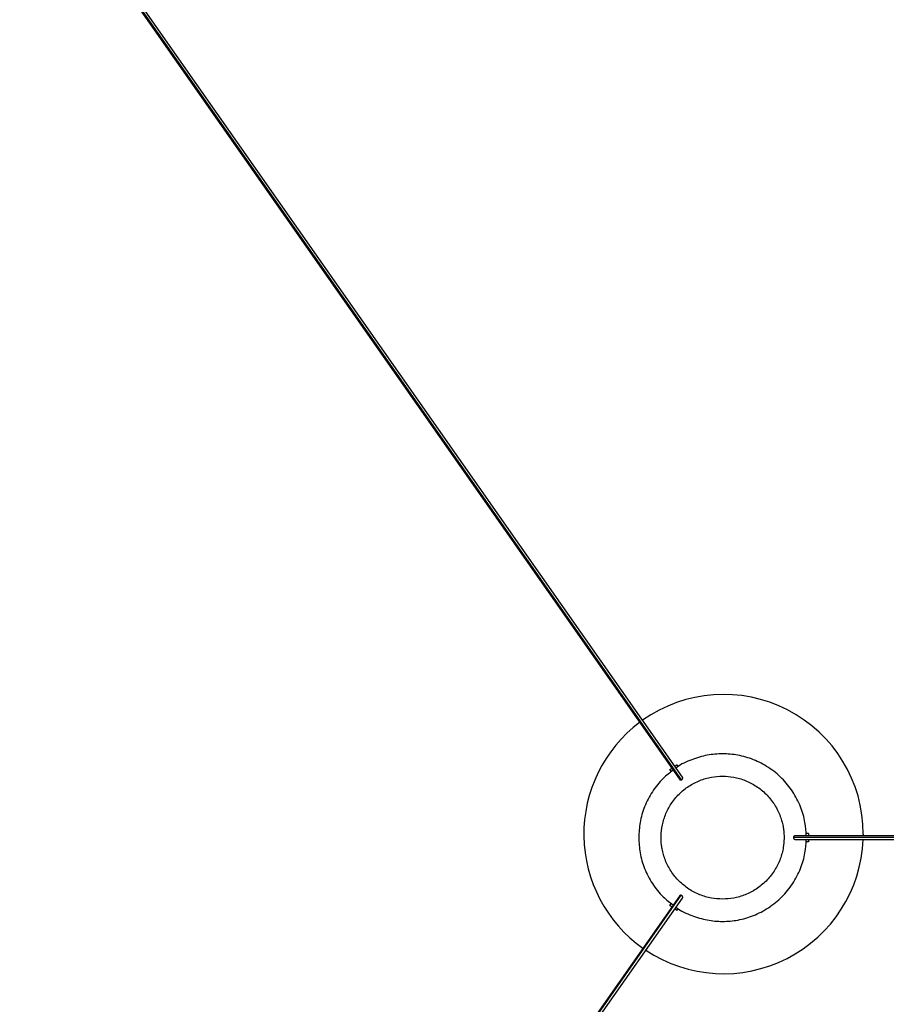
# Paper-space layout '_Inferior' of a CAD drawing. Header units: millimetres. Extents: x -509 to 509, y -547 to 549.
# Tile 20 of 32: x -251 to 59, y -60 to 293. Entities that reach past the tile are written whole.
import ezdxf

# ---------------------------------------------------------------- set-up
doc = ezdxf.new("R2010")
doc.units = ezdxf.units.MM

psp = doc.layouts.new('_Inferior')

# ---------------------------------------------------------------- linework, layer by layer
at = {"color": 7, "linetype": 'Continuous', "lineweight": 25}
for p, q in [((-246.02, 350.22), (-15.45, 20.93)), ((-245.72, 350.43), (-14.81, 20.66)), ((-14.38, 21.67), (-244.96, 350.97)), ((-16.4, 26.04), (-15.93, 25.36)), ((-18.86, 24.31), (-18.33, 23.56)), ((428, 0), (25.35, 0)), ((428, 0.65), (26, 0.65)), ((30.73, 1.5), (29.86, 1.5)), ((50.37, 1.27), (50.36, 0.65)), ((26, -0.65), (428, -0.65)), ((30.73, -1.5), (29.86, -1.5)), ((-15.45, -20.93), (-246.02, -350.22)), ((-245.72, -350.43), (-14.81, -20.66)), ((-244.96, -350.97), (-14.38, -21.67)), ((-18.86, -24.31), (-18.33, -23.56)), ((-16.4, -26.04), (-15.93, -25.36))]:
    psp.add_line(p, q, dxfattribs=at)
for start, end in [(0, 125.4414), (126.934, 234.7467), (236.2435, 357.7845)]:
    psp.add_arc((0.37, 1.27), 50, start, end, dxfattribs=at)
for points, knots in [([(-450, 0), (-450, 14.73), (-449.28, 29.45), (-446.39, 58.76), (-444.23, 73.34), (-438.48, 102.23), (-434.9, 116.54), (-426.35, 144.72), (-421.38, 158.6), (-410.11, 185.81), (-403.81, 199.14), (-389.92, 225.11), (-382.34, 237.76), (-365.98, 262.25), (-357.2, 274.1), (-338.51, 296.86), (-318.71, 318.71), (-296.86, 338.51), (-274.09, 357.2), (-262.25, 365.98), (-237.76, 382.34), (-225.12, 389.92), (-199.14, 403.81), (-185.81, 410.11), (-158.6, 421.38), (-144.72, 426.35), (-116.54, 434.9), (-102.24, 438.48), (-73.35, 444.23), (-58.76, 446.39), (-29.45, 449.28), (-14.73, 450), (14.73, 450), (29.45, 449.28), (58.76, 446.39), (73.34, 444.23), (102.23, 438.48), (116.54, 434.9), (144.72, 426.35), (158.6, 421.38), (185.81, 410.11), (199.14, 403.81), (225.11, 389.92), (237.76, 382.34), (262.25, 365.98), (274.1, 357.2), (296.86, 338.51), (318.71, 318.71), (338.51, 296.86), (357.2, 274.09), (365.98, 262.25), (382.34, 237.76), (389.92, 225.12), (403.81, 199.14), (410.11, 185.81), (421.38, 158.6), (426.35, 144.72), (434.9, 116.54), (438.48, 102.24), (444.23, 73.35), (446.39, 58.76), (449.28, 29.45), (450, 14.73), (450, 0)], [0, 0, 0, 0, 0.03125, 0.03125, 0.0625, 0.0625, 0.09375, 0.09375, 0.125, 0.125, 0.15625, 0.15625, 0.1875, 0.1875, 0.21875, 0.21875, 0.25, 0.28125, 0.28125, 0.3125, 0.3125, 0.34375, 0.34375, 0.375, 0.375, 0.40625, 0.40625, 0.4375, 0.4375, 0.46875, 0.46875, 0.5, 0.5, 0.53125, 0.53125, 0.5625, 0.5625, 0.59375, 0.59375, 0.625, 0.625, 0.65625, 0.65625, 0.6875, 0.6875, 0.71875, 0.71875, 0.75, 0.78125, 0.78125, 0.8125, 0.8125, 0.84375, 0.84375, 0.875, 0.875, 0.90625, 0.90625, 0.9375, 0.9375, 0.96875, 0.96875, 1, 1, 1, 1]), ([(-95.25, 448.99), (-102.62, 447.32), (-117.57, 443.94), (-139.74, 437.4), (-161.77, 429.76), (-183.38, 420.99), (-204.51, 411.14), (-225.07, 400.25), (-244.95, 388.4), (-263.95, 375.74), (-282.04, 362.35), (-299.21, 348.31), (-315.55, 333.57), (-328.62, 320.6), (-338.77, 309.77), (-346.32, 301.31), (-353.79, 292.51), (-361.36, 283.11), (-369.18, 272.85), (-377.15, 261.74), (-385.17, 249.75), (-391.3, 240.12), (-394.61, 234.37), (-395.39, 233.01)], [0, 0, 0, 0, 0.0595551, 0.1208062, 0.1820577, 0.2433099, 0.3045622, 0.3657729, 0.4265952, 0.4869507, 0.5456505, 0.6039126, 0.6617336, 0.7191033, 0.748975, 0.7787239, 0.8084619, 0.8399641, 0.87385, 0.9101183, 0.9477329, 0.9876035, 1, 1, 1, 1]), ([(29.94, 0.65), (29.85, 2.26), (29.65, 5.81), (28.03, 11.19), (25.27, 16.57), (21.36, 21.36), (16.57, 25.26), (11.19, 28.05), (5.6, 29.66), (0, 30.16), (-5.61, 29.67), (-11.14, 27.98), (-14.94, 26.33), (-16.57, 24.98), (-16.65, 24.92)], [0, 0, 0, 0, 0.075402, 0.166123, 0.260615, 0.357113, 0.453611, 0.548104, 0.638825, 0.724418, 0.810012, 0.900733, 0.995226, 1, 1, 1, 1]), ([(-18.86, 24.31), (-18.84, 24.33), (-18.81, 24.34), (-18.66, 24.45), (-18.5, 24.56), (-18.33, 24.68), (-18.21, 24.77), (-18.16, 24.8)], [0, 0, 0, 0, 0.335565, 0.516206, 0.70068, 0.885154, 1, 1, 1, 1]), ([(-17.1, 25.55), (-17.05, 25.58), (-16.92, 25.67), (-16.75, 25.79), (-16.59, 25.9), (-16.44, 26.01), (-16.42, 26.02), (-16.4, 26.04)], [0, 0, 0, 0, 0.114846, 0.29932, 0.483794, 0.664435, 1, 1, 1, 1]), ([(-17.67, 24.1), (-18.89, 23.18), (-21.76, 21.02), (-25.25, 16.55), (-28.04, 11.2), (-29.7, 5.6), (-29.9, 1.83), (-30, 0)], [0, 0, 0, 0, 0.1627009, 0.3826748, 0.5980775, 0.8048825, 1, 1, 1, 1]), ([(-22, 0), (-22, 0.15), (-22, 0.45), (-21.98, 0.9), (-21.96, 1.34), (-21.93, 1.79), (-21.89, 2.23), (-21.84, 2.68), (-21.78, 3.12), (-21.71, 3.56), (-21.54, 4.56), (-21.18, 6.09), (-20.48, 8.14), (-19.57, 10.14), (-18.44, 12.07), (-17.11, 13.9), (-15.58, 15.58), (-13.9, 17.11), (-12.07, 18.44), (-10.14, 19.57), (-8.14, 20.48), (-6.09, 21.18), (-3.4, 21.81), (0, 22.12), (3.4, 21.81), (6.09, 21.18), (8.14, 20.48), (10.14, 19.57), (12.07, 18.44), (13.9, 17.11), (15.58, 15.58), (17.11, 13.9), (18.44, 12.07), (19.57, 10.14), (20.48, 8.14), (21.18, 6.09), (21.56, 4.44), (21.77, 3.21), (21.87, 2.41), (21.95, 1.61), (21.99, 0.81), (22, 0.27), (22, 0)], [0, 0, 0, 0, 0.006487, 0.012965, 0.019436, 0.025903, 0.032369, 0.038836, 0.045307, 0.051785, 0.058273, 0.089147, 0.120023, 0.152185, 0.184348, 0.217193, 0.250041, 0.282886, 0.315734, 0.347895, 0.380058, 0.410933, 0.441809, 0.500001, 0.558193, 0.589068, 0.619944, 0.652105, 0.684268, 0.717114, 0.749961, 0.782807, 0.815655, 0.847816, 0.879979, 0.910853, 0.94173, 0.953399, 0.965045, 0.976684, 0.98833, 1, 1, 1, 1]), ([(-14.81, 20.66), (-14.79, 20.66), (-14.74, 20.67), (-14.68, 20.69), (-14.62, 20.72), (-14.55, 20.76), (-14.46, 20.82), (-14.38, 20.92), (-14.31, 21.03), (-14.28, 21.15), (-14.26, 21.28), (-14.27, 21.36), (-14.27, 21.4)], [0, 0, 0, 0, 0.0641, 0.127421, 0.189584, 0.250228, 0.373863, 0.500123, 0.620081, 0.750058, 0.859361, 1, 1, 1, 1]), ([(-14.27, 21.4), (-14.29, 21.49), (-14.31, 21.59), (-14.38, 21.66), (-14.39, 21.67)], [0, 0, 0, 0, 0.859346, 1, 1, 1, 1]), ([(-15.44, 20.93), (-15.4, 20.87), (-15.33, 20.78), (-15.18, 20.7), (-15.02, 20.65), (-14.89, 20.65), (-14.81, 20.66)], [0, 0, 0, 0, 0.294522, 0.491706, 0.676689, 1, 1, 1, 1]), ([(450, 0), (450, -7.36), (449.82, -14.72), (449.1, -29.43), (448.55, -36.78), (446.39, -58.76), (444.23, -73.34), (438.48, -102.23), (434.9, -116.54), (426.35, -144.72), (421.38, -158.6), (410.11, -185.81), (403.81, -199.14), (389.92, -225.11), (382.34, -237.76), (365.98, -262.25), (357.2, -274.1), (338.51, -296.86), (318.71, -318.71), (296.86, -338.51), (274.09, -357.2), (262.25, -365.98), (237.76, -382.34), (225.12, -389.92), (199.14, -403.81), (185.81, -410.11), (158.6, -421.38), (144.72, -426.35), (116.54, -434.9), (102.24, -438.48), (73.35, -444.23), (58.76, -446.39), (29.45, -449.28), (14.73, -450), (-14.73, -450), (-29.45, -449.28), (-58.76, -446.39), (-73.34, -444.23), (-102.23, -438.48), (-116.54, -434.9), (-144.72, -426.35), (-158.6, -421.38), (-185.81, -410.11), (-199.14, -403.81), (-225.11, -389.92), (-237.76, -382.34), (-262.25, -365.98), (-274.1, -357.2), (-296.86, -338.51), (-318.71, -318.71), (-338.51, -296.86), (-357.2, -274.09), (-365.98, -262.25), (-382.34, -237.76), (-389.92, -225.12), (-403.81, -199.14), (-410.11, -185.81), (-421.38, -158.6), (-426.35, -144.72), (-434.9, -116.54), (-438.48, -102.24), (-444.23, -73.35), (-446.39, -58.76), (-449.28, -29.45), (-450, -14.73), (-450, 0)], [0, 0, 0, 0, 0.015625, 0.015625, 0.03125, 0.03125, 0.0625, 0.0625, 0.09375, 0.09375, 0.125, 0.125, 0.15625, 0.15625, 0.1875, 0.1875, 0.21875, 0.21875, 0.25, 0.28125, 0.28125, 0.3125, 0.3125, 0.34375, 0.34375, 0.375, 0.375, 0.40625, 0.40625, 0.4375, 0.4375, 0.46875, 0.46875, 0.5, 0.5, 0.53125, 0.53125, 0.5625, 0.5625, 0.59375, 0.59375, 0.625, 0.625, 0.65625, 0.65625, 0.6875, 0.6875, 0.71875, 0.71875, 0.75, 0.78125, 0.78125, 0.8125, 0.8125, 0.84375, 0.84375, 0.875, 0.875, 0.90625, 0.90625, 0.9375, 0.9375, 0.96875, 0.96875, 1, 1, 1, 1]), ([(26, 0.65), (25.98, 0.65), (25.9, 0.65), (25.77, 0.62), (25.64, 0.55), (25.54, 0.47), (25.46, 0.37), (25.4, 0.26), (25.36, 0.13), (25.35, 0.04), (25.35, 0)], [0, 0, 0, 0, 0.068786, 0.249908, 0.38718, 0.499994, 0.630077, 0.750037, 0.876886, 1, 1, 1, 1]), ([(30.73, 1.5), (30.73, 1.48), (30.73, 1.45), (30.73, 1.26), (30.73, 1.07), (30.73, 0.86), (30.73, 0.71), (30.73, 0.65)], [0, 0, 0, 0, 0.335565, 0.516206, 0.70068, 0.885154, 1, 1, 1, 1]), ([(-30, 0), (-29.9, -1.83), (-29.7, -5.6), (-28.04, -11.2), (-25.25, -16.55), (-21.76, -21.02), (-18.89, -23.18), (-17.67, -24.1)], [0, 0, 0, 0, 0.195118, 0.401923, 0.617325, 0.837299, 1, 1, 1, 1]), ([(22, 0), (22, -0.15), (22, -0.45), (21.98, -0.9), (21.96, -1.34), (21.93, -1.79), (21.89, -2.23), (21.84, -2.68), (21.78, -3.12), (21.71, -3.56), (21.54, -4.56), (21.18, -6.09), (20.48, -8.14), (19.57, -10.14), (18.44, -12.07), (17.11, -13.9), (15.58, -15.58), (13.9, -17.11), (12.07, -18.44), (10.14, -19.57), (8.14, -20.48), (6.09, -21.18), (3.4, -21.81), (0, -22.12), (-3.4, -21.81), (-6.09, -21.18), (-8.14, -20.48), (-10.14, -19.57), (-12.07, -18.44), (-13.9, -17.11), (-15.58, -15.58), (-17.11, -13.9), (-18.44, -12.07), (-19.57, -10.14), (-20.48, -8.14), (-21.18, -6.09), (-21.56, -4.44), (-21.77, -3.21), (-21.87, -2.41), (-21.95, -1.61), (-21.99, -0.81), (-22, -0.27), (-22, 0)], [0, 0, 0, 0, 0.006487, 0.012965, 0.019436, 0.025903, 0.032369, 0.038836, 0.045307, 0.051785, 0.058273, 0.089147, 0.120023, 0.152185, 0.184348, 0.217193, 0.250041, 0.282886, 0.315734, 0.347895, 0.380058, 0.410933, 0.441809, 0.500001, 0.558193, 0.589068, 0.619944, 0.652105, 0.684268, 0.717114, 0.749961, 0.782807, 0.815655, 0.847816, 0.879979, 0.910853, 0.94173, 0.953399, 0.965045, 0.976683, 0.98833, 1, 1, 1, 1]), ([(-16.65, -24.92), (-16.57, -24.98), (-14.94, -26.33), (-11.14, -27.98), (-5.61, -29.67), (0, -30.16), (5.6, -29.66), (11.19, -28.05), (16.57, -25.26), (21.36, -21.36), (25.27, -16.57), (28.03, -11.19), (29.65, -5.81), (29.85, -2.26), (29.94, -0.65)], [0, 0, 0, 0, 0.004774, 0.099267, 0.189988, 0.275582, 0.361175, 0.451896, 0.546389, 0.642887, 0.739385, 0.833877, 0.924598, 1, 1, 1, 1]), ([(25.35, 0), (25.35, -0.02), (25.35, -0.07), (25.36, -0.13), (25.38, -0.2), (25.41, -0.28), (25.46, -0.37), (25.54, -0.47), (25.64, -0.55), (25.77, -0.62), (25.9, -0.65), (25.98, -0.65), (26, -0.65)], [0, 0, 0, 0, 0.061012, 0.123209, 0.186369, 0.250247, 0.370073, 0.500196, 0.612888, 0.750187, 0.931359, 1, 1, 1, 1]), ([(30.73, -0.65), (30.73, -0.71), (30.73, -0.86), (30.73, -1.07), (30.73, -1.26), (30.73, -1.45), (30.73, -1.48), (30.73, -1.5)], [0, 0, 0, 0, 0.1148463, 0.2993203, 0.4837943, 0.6644349, 1, 1, 1, 1]), ([(-14.81, -20.66), (-14.85, -20.65), (-14.94, -20.64), (-15.11, -20.67), (-15.3, -20.75), (-15.4, -20.87), (-15.44, -20.93)], [0, 0, 0, 0, 0.169076, 0.353436, 0.705439, 1, 1, 1, 1]), ([(-14.27, -21.4), (-14.27, -21.38), (-14.26, -21.33), (-14.26, -21.27), (-14.27, -21.21), (-14.28, -21.13), (-14.31, -21.03), (-14.38, -20.92), (-14.46, -20.82), (-14.57, -20.74), (-14.68, -20.68), (-14.77, -20.67), (-14.81, -20.66)], [0, 0, 0, 0, 0.073817, 0.140746, 0.199807, 0.250239, 0.380105, 0.500194, 0.626348, 0.75011, 0.872687, 1, 1, 1, 1]), ([(-18.16, -24.8), (-18.21, -24.77), (-18.33, -24.68), (-18.5, -24.56), (-18.66, -24.45), (-18.81, -24.34), (-18.84, -24.33), (-18.86, -24.31)], [0, 0, 0, 0, 0.1148464, 0.2993204, 0.4837944, 0.6644349, 1, 1, 1, 1]), ([(-14.39, -21.67), (-14.38, -21.66), (-14.31, -21.59), (-14.29, -21.49), (-14.27, -21.4)], [0, 0, 0, 0, 0.1406544, 1, 1, 1, 1]), ([(-16.4, -26.04), (-16.42, -26.02), (-16.44, -26.01), (-16.59, -25.9), (-16.75, -25.79), (-16.92, -25.67), (-17.05, -25.58), (-17.1, -25.55)], [0, 0, 0, 0, 0.335565, 0.516206, 0.70068, 0.885154, 1, 1, 1, 1])]:
    psp.add_open_spline(points, degree=3, knots=knots, dxfattribs=at)

doc.saveas('drawing.dxf')
